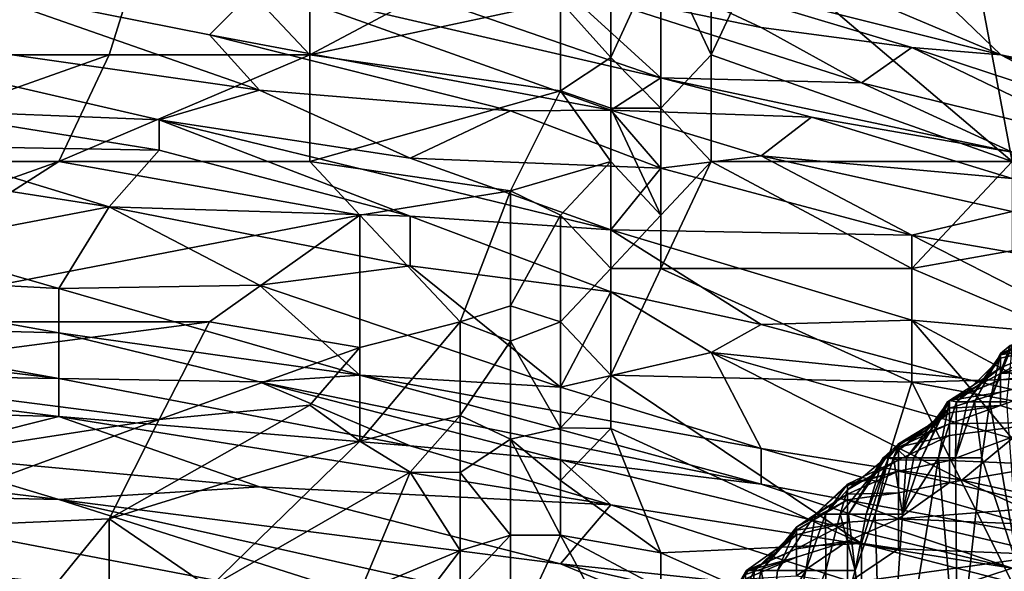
# Model space of a CAD drawing. Extents: x -0.375 to 0.375, y -0.309 to 0.309.
# Tile 191 of 226: x 0.175 to 0.216, y 0.226 to 0.25. Entities that reach past the tile are written whole.
import ezdxf

# ---------------------------------------------------------------- set-up
doc = ezdxf.new("R2010")
doc.units = 0

msp = doc.modelspace()

# ---------------------------------------------------------------- linework, layer by layer
for points in [[(0.161999, 0.248071, 0.844443), (0.18094, 0.254784, 0.846614), (0.159894, 0.254784, 0.846213)], [(0.178836, 0.248071, 0.844602), (0.18094, 0.254784, 0.846614), (0.161999, 0.248071, 0.844443)], [(0.178836, 0.248071, 0.844602), (0.187254, 0.248071, 0.844715), (0.18094, 0.254784, 0.846614)], [(0.187254, 0.248071, 0.844715), (0.187254, 0.254784, 0.846764), (0.18094, 0.254784, 0.846614)], [(0.187254, 0.248071, 0.844715), (0.197777, 0.250309, 0.844978), (0.199882, 0.254784, 0.84643)], [(0.187254, 0.248071, 0.844715), (0.199882, 0.254784, 0.84643), (0.187254, 0.254784, 0.846764)], [(0.199882, 0.247962, 0.843346), (0.199882, 0.254784, 0.84643), (0.197777, 0.250309, 0.844978)], [(0.199882, 0.247962, 0.843346), (0.201987, 0.252546, 0.84478), (0.199882, 0.254784, 0.84643)], [(0.216719, 0.243596, 0.843297), (0.214614, 0.254784, 0.847021), (0.206196, 0.252546, 0.846146)], [(0.218824, 0.248123, 0.845282), (0.225137, 0.254784, 0.848179), (0.214614, 0.254784, 0.847021)], [(0.216719, 0.243596, 0.843297), (0.218824, 0.248123, 0.845282), (0.214614, 0.254784, 0.847021)], [(0.201987, 0.245834, 0.842783), (0.201987, 0.252546, 0.84478), (0.199882, 0.247962, 0.843346)], [(0.204091, 0.252546, 0.845726), (0.201987, 0.252546, 0.84478), (0.204091, 0.248071, 0.84434)], [(0.201987, 0.245834, 0.842783), (0.204091, 0.248071, 0.84434), (0.201987, 0.252546, 0.84478)], [(0.204091, 0.252546, 0.845726), (0.204091, 0.248071, 0.84434), (0.206196, 0.252546, 0.846146)], [(0.216719, 0.243596, 0.843297), (0.206196, 0.252546, 0.846146), (0.204091, 0.248071, 0.84434)], [(0.199882, 0.252167, 0.665264), (0.206196, 0.249222, 0.655586), (0.197777, 0.250953, 0.65365)], [(0.199882, 0.252167, 0.665264), (0.206196, 0.252318, 0.674943), (0.216249, 0.248071, 0.669136)], [(0.199882, 0.252167, 0.665264), (0.216249, 0.248071, 0.669136), (0.21251, 0.248387, 0.663329)], [(0.206196, 0.249222, 0.655586), (0.199882, 0.252167, 0.665264), (0.21251, 0.248387, 0.663329)], [(0.206196, 0.252318, 0.674943), (0.21251, 0.251676, 0.68075), (0.216249, 0.248071, 0.669136)], [(0.223033, 0.249659, 0.686557), (0.227242, 0.245774, 0.676878), (0.21251, 0.251676, 0.68075)], [(0.216249, 0.248071, 0.669136), (0.21251, 0.251676, 0.68075), (0.227242, 0.245774, 0.676878)], [(0.159894, 0.250191, 0.597516), (0.172522, 0.251006, 0.616873), (0.18515, 0.246588, 0.597516)], [(0.172522, 0.251006, 0.616873), (0.18515, 0.251012, 0.632358), (0.183045, 0.248908, 0.613001)], [(0.172522, 0.251006, 0.616873), (0.183045, 0.248908, 0.613001), (0.18515, 0.246588, 0.597516)], [(0.183045, 0.248908, 0.613001), (0.18515, 0.251012, 0.632358), (0.199882, 0.245757, 0.60913)], [(0.191464, 0.250741, 0.640101), (0.201987, 0.247114, 0.624615), (0.18515, 0.251012, 0.632358)], [(0.199882, 0.245757, 0.60913), (0.18515, 0.251012, 0.632358), (0.201987, 0.247114, 0.624615)], [(0.191464, 0.250741, 0.640101), (0.197777, 0.250953, 0.65365), (0.201987, 0.247114, 0.624615)], [(0.210405, 0.246898, 0.642036), (0.197777, 0.250953, 0.65365), (0.206196, 0.249222, 0.655586)], [(0.201987, 0.247114, 0.624615), (0.197777, 0.250953, 0.65365), (0.210405, 0.246898, 0.642036)], [(0.197777, 0.250309, 0.844978), (0.187254, 0.248071, 0.844715), (0.197777, 0.246564, 0.843346)], [(0.197777, 0.246564, 0.843346), (0.199882, 0.247962, 0.843346), (0.197777, 0.250309, 0.844978)], [(0.159894, 0.250191, 0.597516), (0.18515, 0.246588, 0.597516), (0.18094, 0.245351, 0.583966)], [(0.170417, 0.245771, 0.576223), (0.159894, 0.250191, 0.597516), (0.18094, 0.245351, 0.583966)], [(0.206196, 0.249222, 0.655586), (0.21251, 0.248387, 0.663329), (0.210405, 0.246898, 0.642036)], [(0.183045, 0.248908, 0.613001), (0.199882, 0.245757, 0.60913), (0.195673, 0.24573, 0.603323)], [(0.183045, 0.248908, 0.613001), (0.195673, 0.24573, 0.603323), (0.18515, 0.246588, 0.597516)], [(0.220928, 0.244333, 0.645908), (0.210405, 0.246898, 0.642036), (0.21251, 0.248387, 0.663329)], [(0.216249, 0.248071, 0.669136), (0.220928, 0.245611, 0.661393), (0.21251, 0.248387, 0.663329)], [(0.21251, 0.248387, 0.663329), (0.220928, 0.245611, 0.661393), (0.220928, 0.244333, 0.645908)], [(0.178836, 0.248071, 0.844602), (0.161999, 0.248071, 0.844443), (0.166208, 0.243596, 0.8428)], [(0.176731, 0.243596, 0.842804), (0.178836, 0.248071, 0.844602), (0.166208, 0.243596, 0.8428)], [(0.176731, 0.243596, 0.842804), (0.187254, 0.248071, 0.844715), (0.178836, 0.248071, 0.844602)], [(0.176731, 0.243596, 0.842804), (0.187254, 0.243596, 0.84279), (0.187254, 0.248071, 0.844715)], [(0.187254, 0.243596, 0.84279), (0.197777, 0.246564, 0.843346), (0.187254, 0.248071, 0.844715)], [(0.199882, 0.247962, 0.843346), (0.197777, 0.246564, 0.843346), (0.199882, 0.245834, 0.841831)], [(0.201987, 0.245834, 0.842783), (0.199882, 0.247962, 0.843346), (0.199882, 0.245834, 0.841831)], [(0.204091, 0.248071, 0.84434), (0.201987, 0.245834, 0.842783), (0.204091, 0.243596, 0.842478)], [(0.216719, 0.243596, 0.843297), (0.204091, 0.248071, 0.84434), (0.204091, 0.243596, 0.842478)], [(0.227242, 0.245774, 0.676878), (0.229347, 0.24336, 0.6672), (0.216249, 0.248071, 0.669136)], [(0.229347, 0.24336, 0.6672), (0.220928, 0.245611, 0.661393), (0.216249, 0.248071, 0.669136)], [(0.199882, 0.245757, 0.60913), (0.201987, 0.247114, 0.624615), (0.2083, 0.245467, 0.620744)], [(0.201987, 0.247114, 0.624615), (0.210405, 0.246898, 0.642036), (0.216719, 0.243995, 0.626551)], [(0.201987, 0.247114, 0.624615), (0.216719, 0.243995, 0.626551), (0.2083, 0.245467, 0.620744)], [(0.210405, 0.246898, 0.642036), (0.220928, 0.244333, 0.645908), (0.216719, 0.243995, 0.626551)], [(0.18094, 0.245351, 0.583966), (0.18515, 0.246588, 0.597516), (0.191464, 0.243745, 0.583966)], [(0.18515, 0.246588, 0.597516), (0.195673, 0.24573, 0.603323), (0.191464, 0.243745, 0.583966)], [(0.187254, 0.243596, 0.84279), (0.195673, 0.242373, 0.841411), (0.197777, 0.246564, 0.843346)], [(0.195673, 0.242373, 0.841411), (0.199882, 0.243596, 0.840885), (0.197777, 0.246564, 0.843346)], [(0.199882, 0.243596, 0.840885), (0.199882, 0.245834, 0.841831), (0.197777, 0.246564, 0.843346)], [(0.18094, 0.245351, 0.583966), (0.18094, 0.244072, 0.574288), (0.170417, 0.245771, 0.576223)], [(0.170417, 0.245771, 0.576223), (0.18094, 0.244072, 0.574288), (0.170417, 0.24426, 0.564609)], [(0.199882, 0.243596, 0.840885), (0.201987, 0.241359, 0.840931), (0.199882, 0.245834, 0.841831)], [(0.199882, 0.245834, 0.841831), (0.201987, 0.241359, 0.840931), (0.201987, 0.245834, 0.842783)], [(0.201987, 0.245834, 0.842783), (0.201987, 0.241359, 0.840931), (0.204091, 0.243596, 0.842478)], [(0.195673, 0.24573, 0.603323), (0.201987, 0.243318, 0.593644), (0.191464, 0.243745, 0.583966)], [(0.195673, 0.24573, 0.603323), (0.199882, 0.245757, 0.60913), (0.201987, 0.243318, 0.593644)], [(0.199882, 0.245757, 0.60913), (0.2083, 0.245467, 0.620744), (0.206196, 0.243839, 0.603323)], [(0.206196, 0.243839, 0.603323), (0.201987, 0.243318, 0.593644), (0.199882, 0.245757, 0.60913)], [(0.206196, 0.243839, 0.603323), (0.2083, 0.245467, 0.620744), (0.216719, 0.242894, 0.614937)], [(0.216719, 0.242894, 0.614937), (0.2083, 0.245467, 0.620744), (0.216719, 0.243995, 0.626551)], [(0.18094, 0.245351, 0.583966), (0.191464, 0.243745, 0.583966), (0.199882, 0.240734, 0.570416)], [(0.191464, 0.241313, 0.564609), (0.18094, 0.245351, 0.583966), (0.199882, 0.240734, 0.570416)], [(0.18094, 0.244072, 0.574288), (0.18094, 0.245351, 0.583966), (0.191464, 0.241313, 0.564609)], [(0.161999, 0.244328, 0.556867), (0.170417, 0.24426, 0.564609), (0.178836, 0.241707, 0.552995)], [(0.161999, 0.244328, 0.556867), (0.178836, 0.241707, 0.552995), (0.170417, 0.240088, 0.531703)], [(0.178836, 0.241707, 0.552995), (0.170417, 0.24426, 0.564609), (0.18094, 0.244072, 0.574288)], [(0.18094, 0.244072, 0.574288), (0.191464, 0.241313, 0.564609), (0.178836, 0.241707, 0.552995)], [(0.201987, 0.243318, 0.593644), (0.199882, 0.240734, 0.570416), (0.191464, 0.243745, 0.583966)], [(0.206196, 0.243839, 0.603323), (0.21251, 0.240517, 0.587838), (0.201987, 0.243318, 0.593644)], [(0.206196, 0.243839, 0.603323), (0.216719, 0.242894, 0.614937), (0.216719, 0.241507, 0.603323)], [(0.216719, 0.241507, 0.603323), (0.21251, 0.240517, 0.587838), (0.206196, 0.243839, 0.603323)], [(0.166208, 0.243596, 0.8428), (0.164103, 0.239121, 0.840476), (0.176731, 0.243596, 0.842804)], [(0.164103, 0.239121, 0.840476), (0.166208, 0.236884, 0.839082), (0.176731, 0.243596, 0.842804)], [(0.176731, 0.243596, 0.842804), (0.166208, 0.236884, 0.839082), (0.189359, 0.241359, 0.84154)], [(0.189359, 0.241359, 0.84154), (0.187254, 0.243596, 0.84279), (0.176731, 0.243596, 0.842804)], [(0.189359, 0.241359, 0.84154), (0.195673, 0.242373, 0.841411), (0.187254, 0.243596, 0.84279)], [(0.199882, 0.243596, 0.840885), (0.195673, 0.242373, 0.841411), (0.197777, 0.241359, 0.839592)], [(0.197777, 0.241359, 0.839592), (0.199882, 0.239121, 0.839042), (0.199882, 0.243596, 0.840885)], [(0.199882, 0.243596, 0.840885), (0.199882, 0.239121, 0.839042), (0.201987, 0.241359, 0.840931)], [(0.199882, 0.240734, 0.570416), (0.201987, 0.243318, 0.593644), (0.21251, 0.240517, 0.587838)], [(0.201987, 0.239121, 0.839677), (0.21251, 0.239121, 0.840671), (0.204091, 0.243596, 0.842478)], [(0.201987, 0.241359, 0.840931), (0.201987, 0.239121, 0.839677), (0.204091, 0.243596, 0.842478)], [(0.21251, 0.239121, 0.840671), (0.216719, 0.243596, 0.843297), (0.204091, 0.243596, 0.842478)], [(0.216719, 0.243596, 0.843297), (0.21251, 0.239121, 0.840671), (0.225103, 0.241359, 0.843346)], [(0.189359, 0.241359, 0.84154), (0.193568, 0.236884, 0.837818), (0.195673, 0.242373, 0.841411)], [(0.193568, 0.236884, 0.837818), (0.195673, 0.237548, 0.837539), (0.195673, 0.242373, 0.841411)], [(0.195673, 0.242373, 0.841411), (0.195673, 0.237548, 0.837539), (0.197777, 0.241359, 0.839592)], [(0.178836, 0.241707, 0.552995), (0.176731, 0.238285, 0.52396), (0.170417, 0.240088, 0.531703)], [(0.178836, 0.241707, 0.552995), (0.18515, 0.238412, 0.533639), (0.176731, 0.238285, 0.52396)], [(0.178836, 0.241707, 0.552995), (0.191464, 0.241313, 0.564609), (0.191464, 0.239229, 0.547188)], [(0.18515, 0.238412, 0.533639), (0.178836, 0.241707, 0.552995), (0.191464, 0.239229, 0.547188)], [(0.166208, 0.236884, 0.839082), (0.183045, 0.236884, 0.838761), (0.189359, 0.241359, 0.84154)], [(0.189359, 0.241359, 0.84154), (0.183045, 0.236884, 0.838761), (0.189359, 0.235805, 0.837539)], [(0.193568, 0.236884, 0.837818), (0.189359, 0.241359, 0.84154), (0.189359, 0.235805, 0.837539)], [(0.191464, 0.241313, 0.564609), (0.199882, 0.240734, 0.570416), (0.199882, 0.238139, 0.549124)], [(0.191464, 0.239229, 0.547188), (0.191464, 0.241313, 0.564609), (0.199882, 0.238139, 0.549124)], [(0.197777, 0.241359, 0.839592), (0.195673, 0.237548, 0.837539), (0.197777, 0.236884, 0.836696)], [(0.197777, 0.236884, 0.836696), (0.199882, 0.239121, 0.839042), (0.197777, 0.241359, 0.839592)], [(0.199882, 0.239121, 0.839042), (0.201987, 0.239121, 0.839677), (0.201987, 0.241359, 0.840931)], [(0.21251, 0.240517, 0.587838), (0.216719, 0.241507, 0.603323), (0.216719, 0.239791, 0.589773)], [(0.21251, 0.239121, 0.840671), (0.223033, 0.234646, 0.839349), (0.225103, 0.241359, 0.843346)], [(0.199882, 0.240734, 0.570416), (0.21251, 0.240517, 0.587838), (0.21251, 0.236953, 0.558802)], [(0.206196, 0.236771, 0.547188), (0.199882, 0.238139, 0.549124), (0.199882, 0.240734, 0.570416)], [(0.21251, 0.236953, 0.558802), (0.206196, 0.236771, 0.547188), (0.199882, 0.240734, 0.570416)], [(0.21251, 0.240517, 0.587838), (0.216719, 0.239791, 0.589773), (0.220928, 0.236211, 0.568481)], [(0.21251, 0.236953, 0.558802), (0.21251, 0.240517, 0.587838), (0.220928, 0.236211, 0.568481)], [(0.161999, 0.239059, 0.516218), (0.170417, 0.240088, 0.531703), (0.176731, 0.238285, 0.52396)], [(0.18515, 0.238412, 0.533639), (0.191464, 0.239229, 0.547188), (0.197777, 0.234149, 0.516218)], [(0.191464, 0.239229, 0.547188), (0.199882, 0.238139, 0.549124), (0.197777, 0.234149, 0.516218)], [(0.161999, 0.239059, 0.516218), (0.176731, 0.238285, 0.52396), (0.176731, 0.236426, 0.510411)], [(0.164103, 0.236762, 0.502668), (0.161999, 0.239059, 0.516218), (0.176731, 0.236426, 0.510411)], [(0.199882, 0.234646, 0.836252), (0.199882, 0.239121, 0.839042), (0.197777, 0.236884, 0.836696)], [(0.199882, 0.239121, 0.839042), (0.199882, 0.234646, 0.836252), (0.201987, 0.239121, 0.839677)], [(0.201987, 0.239121, 0.839677), (0.199882, 0.234646, 0.836252), (0.21251, 0.234355, 0.837539)], [(0.201987, 0.239121, 0.839677), (0.21251, 0.234355, 0.837539), (0.21251, 0.239121, 0.840671)], [(0.223033, 0.234646, 0.839349), (0.21251, 0.239121, 0.840671), (0.21251, 0.234355, 0.837539)], [(0.176731, 0.238285, 0.52396), (0.18515, 0.238412, 0.533639), (0.189359, 0.234649, 0.510411)], [(0.197777, 0.234149, 0.516218), (0.189359, 0.234649, 0.510411), (0.18515, 0.238412, 0.533639)], [(0.189359, 0.234649, 0.510411), (0.176731, 0.236426, 0.510411), (0.176731, 0.238285, 0.52396)], [(0.199882, 0.238139, 0.549124), (0.204091, 0.235602, 0.535574), (0.197777, 0.234149, 0.516218)], [(0.199882, 0.238139, 0.549124), (0.206196, 0.236771, 0.547188), (0.204091, 0.235602, 0.535574)], [(0.193568, 0.236884, 0.837818), (0.195673, 0.236069, 0.835604), (0.195673, 0.237548, 0.837539)], [(0.195673, 0.237548, 0.837539), (0.195673, 0.236069, 0.835604), (0.197777, 0.236884, 0.836696)], [(0.155685, 0.237026, 0.498797), (0.164103, 0.236762, 0.502668), (0.176731, 0.234503, 0.498797)], [(0.155685, 0.237026, 0.498797), (0.176731, 0.234503, 0.498797), (0.161999, 0.234748, 0.491054)], [(0.164103, 0.236762, 0.502668), (0.176731, 0.236426, 0.510411), (0.176731, 0.234503, 0.498797)], [(0.166208, 0.234674, 0.837539), (0.183045, 0.236884, 0.838761), (0.166208, 0.236884, 0.839082)], [(0.18094, 0.232787, 0.835604), (0.183045, 0.236884, 0.838761), (0.166208, 0.234674, 0.837539)], [(0.183045, 0.236884, 0.838761), (0.18094, 0.232787, 0.835604), (0.189359, 0.235805, 0.837539)], [(0.193568, 0.236884, 0.837818), (0.189359, 0.235805, 0.837539), (0.189359, 0.231878, 0.833668)], [(0.193568, 0.232958, 0.833668), (0.193568, 0.236884, 0.837818), (0.189359, 0.231878, 0.833668)], [(0.195673, 0.236069, 0.835604), (0.193568, 0.236884, 0.837818), (0.193568, 0.232958, 0.833668)], [(0.197777, 0.236884, 0.836696), (0.195673, 0.236069, 0.835604), (0.197777, 0.232437, 0.833668)], [(0.197777, 0.232437, 0.833668), (0.199882, 0.234646, 0.836252), (0.197777, 0.236884, 0.836696)], [(0.204091, 0.235602, 0.535574), (0.206196, 0.236771, 0.547188), (0.214614, 0.23452, 0.543317)], [(0.206196, 0.236771, 0.547188), (0.21251, 0.236953, 0.558802), (0.214614, 0.23452, 0.543317)], [(0.21251, 0.236953, 0.558802), (0.220928, 0.236211, 0.568481), (0.218824, 0.233571, 0.543317)], [(0.21251, 0.236953, 0.558802), (0.218824, 0.233571, 0.543317), (0.214614, 0.23452, 0.543317)], [(0.176731, 0.236426, 0.510411), (0.189359, 0.234649, 0.510411), (0.18515, 0.234369, 0.504604)], [(0.18515, 0.234369, 0.504604), (0.176731, 0.234503, 0.498797), (0.176731, 0.236426, 0.510411)], [(0.21838, 0.236449, 0.219143), (0.216238, 0.235496, 0.223019), (0.21838, 0.235866, 0.226895)], [(0.216238, 0.235496, 0.223019), (0.21838, 0.236449, 0.219143), (0.216238, 0.235553, 0.219143)], [(0.21838, 0.236449, 0.219143), (0.216638, 0.235894, 0.215266), (0.216238, 0.235553, 0.219143)], [(0.216238, 0.23471, 0.238524), (0.220522, 0.234931, 0.242401), (0.222663, 0.236362, 0.226895)], [(0.21838, 0.235866, 0.226895), (0.216238, 0.23471, 0.238524), (0.222663, 0.236362, 0.226895)], [(0.195673, 0.236069, 0.835604), (0.193568, 0.232958, 0.833668), (0.195673, 0.231962, 0.831732)], [(0.197777, 0.232437, 0.833668), (0.195673, 0.236069, 0.835604), (0.195673, 0.231962, 0.831732)], [(0.216238, 0.235553, 0.219143), (0.216638, 0.235894, 0.215266), (0.215783, 0.233535, 0.21139)], [(0.216638, 0.235894, 0.215266), (0.216721, 0.235894, 0.207513), (0.215783, 0.233535, 0.21139)], [(0.215783, 0.233535, 0.21139), (0.216721, 0.235894, 0.207513), (0.216485, 0.233535, 0.203637)], [(0.216238, 0.235496, 0.223019), (0.216238, 0.235363, 0.226895), (0.21838, 0.235866, 0.226895)], [(0.216238, 0.234951, 0.234648), (0.216238, 0.23471, 0.238524), (0.21838, 0.235866, 0.226895)], [(0.216238, 0.235363, 0.226895), (0.216238, 0.234951, 0.234648), (0.21838, 0.235866, 0.226895)], [(0.18094, 0.232787, 0.835604), (0.187254, 0.233383, 0.835604), (0.189359, 0.235805, 0.837539)], [(0.187254, 0.233383, 0.835604), (0.189359, 0.231878, 0.833668), (0.189359, 0.235805, 0.837539)], [(0.197777, 0.234149, 0.516218), (0.204091, 0.235602, 0.535574), (0.206196, 0.231577, 0.508475)], [(0.214614, 0.23024, 0.510411), (0.204091, 0.235602, 0.535574), (0.216719, 0.231998, 0.527832)], [(0.204091, 0.235602, 0.535574), (0.214614, 0.23452, 0.543317), (0.216719, 0.231998, 0.527832)], [(0.206196, 0.231577, 0.508475), (0.204091, 0.235602, 0.535574), (0.214614, 0.23024, 0.510411)], [(0.216238, 0.235496, 0.223019), (0.214851, 0.233535, 0.223019), (0.216238, 0.235363, 0.226895)], [(0.215138, 0.233535, 0.219143), (0.214851, 0.233535, 0.223019), (0.216238, 0.235496, 0.223019)], [(0.216238, 0.235553, 0.219143), (0.215138, 0.233535, 0.219143), (0.216238, 0.235496, 0.223019)], [(0.215783, 0.233535, 0.21139), (0.215138, 0.233535, 0.219143), (0.216238, 0.235553, 0.219143)], [(0.216238, 0.235363, 0.226895), (0.214386, 0.233535, 0.230772), (0.216238, 0.234951, 0.234648)], [(0.214851, 0.233535, 0.223019), (0.214386, 0.233535, 0.230772), (0.216238, 0.235363, 0.226895)], [(0.161999, 0.234748, 0.491054), (0.176731, 0.232912, 0.491054), (0.151476, 0.233554, 0.481375)], [(0.161999, 0.234748, 0.491054), (0.176731, 0.234503, 0.498797), (0.176731, 0.232912, 0.491054)], [(0.164103, 0.230172, 0.833844), (0.18094, 0.232787, 0.835604), (0.166208, 0.234674, 0.837539)], [(0.18515, 0.234369, 0.504604), (0.189359, 0.234649, 0.510411), (0.206196, 0.230074, 0.498797)], [(0.189359, 0.234649, 0.510411), (0.197777, 0.234149, 0.516218), (0.206196, 0.231577, 0.508475)], [(0.189359, 0.234649, 0.510411), (0.206196, 0.231577, 0.508475), (0.206196, 0.230074, 0.498797)], [(0.197777, 0.232437, 0.833668), (0.199882, 0.232409, 0.834409), (0.199882, 0.234646, 0.836252)], [(0.21251, 0.234355, 0.837539), (0.199882, 0.234646, 0.836252), (0.210405, 0.227585, 0.831732)], [(0.210405, 0.227585, 0.831732), (0.199882, 0.234646, 0.836252), (0.199882, 0.232409, 0.834409)], [(0.21251, 0.234355, 0.837539), (0.223033, 0.232409, 0.837891), (0.223033, 0.234646, 0.839349)], [(0.214003, 0.233535, 0.242401), (0.216238, 0.234452, 0.242401), (0.216238, 0.23471, 0.238524)], [(0.214097, 0.233585, 0.238524), (0.214003, 0.233535, 0.242401), (0.216238, 0.23471, 0.238524)], [(0.216238, 0.234951, 0.234648), (0.214097, 0.233585, 0.238524), (0.216238, 0.23471, 0.238524)], [(0.214386, 0.233535, 0.230772), (0.214097, 0.233585, 0.238524), (0.216238, 0.234951, 0.234648)], [(0.216238, 0.233375, 0.257906), (0.21838, 0.232676, 0.269536), (0.220522, 0.234931, 0.242401)], [(0.216238, 0.233933, 0.250154), (0.216238, 0.233375, 0.257906), (0.220522, 0.234931, 0.242401)], [(0.216238, 0.234452, 0.242401), (0.216238, 0.233933, 0.250154), (0.220522, 0.234931, 0.242401)], [(0.216238, 0.234452, 0.242401), (0.220522, 0.234931, 0.242401), (0.216238, 0.23471, 0.238524)], [(0.176731, 0.234503, 0.498797), (0.18515, 0.234369, 0.504604), (0.191464, 0.23168, 0.494925)], [(0.176731, 0.234503, 0.498797), (0.191464, 0.23168, 0.494925), (0.176731, 0.232912, 0.491054)], [(0.206196, 0.230074, 0.498797), (0.197777, 0.231103, 0.496861), (0.18515, 0.234369, 0.504604)], [(0.191464, 0.23168, 0.494925), (0.18515, 0.234369, 0.504604), (0.197777, 0.231103, 0.496861)], [(0.216719, 0.225949, 0.831732), (0.21251, 0.234355, 0.837539), (0.210405, 0.227585, 0.831732)], [(0.21251, 0.234355, 0.837539), (0.216719, 0.225949, 0.831732), (0.223033, 0.232409, 0.837891)], [(0.214003, 0.233535, 0.242401), (0.214097, 0.233578, 0.246277), (0.216238, 0.234452, 0.242401)], [(0.214097, 0.233578, 0.246277), (0.216238, 0.233933, 0.250154), (0.216238, 0.234452, 0.242401)], [(0.214614, 0.23452, 0.543317), (0.218824, 0.233571, 0.543317), (0.216719, 0.231998, 0.527832)], [(0.216238, 0.233375, 0.257906), (0.216238, 0.233933, 0.250154), (0.214097, 0.233267, 0.25403)], [(0.214097, 0.233267, 0.25403), (0.216238, 0.233933, 0.250154), (0.214097, 0.233578, 0.246277)], [(0.151476, 0.233554, 0.481375), (0.176731, 0.232912, 0.491054), (0.170417, 0.231336, 0.481375)], [(0.18094, 0.232787, 0.835604), (0.178836, 0.228622, 0.831732), (0.187254, 0.233383, 0.835604)], [(0.178836, 0.228622, 0.831732), (0.189359, 0.231878, 0.833668), (0.187254, 0.233383, 0.835604)], [(0.214097, 0.233578, 0.246277), (0.212287, 0.231177, 0.250154), (0.214097, 0.233267, 0.25403)], [(0.212287, 0.231177, 0.250154), (0.214097, 0.233578, 0.246277), (0.212602, 0.231177, 0.246277)], [(0.214003, 0.233535, 0.242401), (0.212602, 0.231177, 0.246277), (0.214097, 0.233578, 0.246277)], [(0.212939, 0.231177, 0.242401), (0.212602, 0.231177, 0.246277), (0.214003, 0.233535, 0.242401)], [(0.214097, 0.233585, 0.238524), (0.212939, 0.231177, 0.242401), (0.214003, 0.233535, 0.242401)], [(0.214097, 0.233585, 0.238524), (0.213635, 0.231177, 0.234648), (0.212939, 0.231177, 0.242401)], [(0.214097, 0.233585, 0.238524), (0.214386, 0.233535, 0.230772), (0.213635, 0.231177, 0.234648)], [(0.214386, 0.233535, 0.230772), (0.214352, 0.231177, 0.226895), (0.213635, 0.231177, 0.234648)], [(0.214097, 0.232606, 0.265659), (0.21838, 0.232676, 0.269536), (0.216238, 0.233375, 0.257906)], [(0.214097, 0.233066, 0.257906), (0.214097, 0.232606, 0.265659), (0.216238, 0.233375, 0.257906)], [(0.214097, 0.233267, 0.25403), (0.214097, 0.233066, 0.257906), (0.216238, 0.233375, 0.257906)], [(0.214851, 0.233535, 0.223019), (0.214352, 0.231177, 0.226895), (0.214386, 0.233535, 0.230772)], [(0.215138, 0.233535, 0.219143), (0.214352, 0.231177, 0.226895), (0.214851, 0.233535, 0.223019)], [(0.215444, 0.231177, 0.215266), (0.214352, 0.231177, 0.226895), (0.215138, 0.233535, 0.219143)], [(0.215783, 0.233535, 0.21139), (0.215444, 0.231177, 0.215266), (0.215138, 0.233535, 0.219143)], [(0.215783, 0.233535, 0.21139), (0.217007, 0.22646, 0.199761), (0.215444, 0.231177, 0.215266)], [(0.217007, 0.22646, 0.199761), (0.215783, 0.233535, 0.21139), (0.216485, 0.233535, 0.203637)], [(0.214097, 0.233267, 0.25403), (0.211955, 0.231497, 0.257906), (0.214097, 0.233066, 0.257906)], [(0.212287, 0.231177, 0.250154), (0.211955, 0.231497, 0.257906), (0.214097, 0.233267, 0.25403)], [(0.211955, 0.231768, 0.265659), (0.214097, 0.232606, 0.265659), (0.214097, 0.233066, 0.257906)], [(0.211955, 0.231704, 0.261783), (0.211955, 0.231768, 0.265659), (0.214097, 0.233066, 0.257906)], [(0.211955, 0.231497, 0.257906), (0.211955, 0.231704, 0.261783), (0.214097, 0.233066, 0.257906)], [(0.164103, 0.230172, 0.833844), (0.168313, 0.228164, 0.831732), (0.18094, 0.232787, 0.835604)], [(0.168313, 0.228164, 0.831732), (0.178836, 0.228622, 0.831732), (0.18094, 0.232787, 0.835604)], [(0.176731, 0.232912, 0.491054), (0.18515, 0.229971, 0.483311), (0.170417, 0.231336, 0.481375)], [(0.199882, 0.229213, 0.489118), (0.176731, 0.232912, 0.491054), (0.191464, 0.23168, 0.494925)], [(0.199882, 0.229213, 0.489118), (0.18515, 0.229971, 0.483311), (0.176731, 0.232912, 0.491054)], [(0.191464, 0.230578, 0.831732), (0.193568, 0.232958, 0.833668), (0.189359, 0.231878, 0.833668)], [(0.193568, 0.230565, 0.829797), (0.193568, 0.232958, 0.833668), (0.191464, 0.230578, 0.831732)], [(0.195673, 0.231962, 0.831732), (0.193568, 0.232958, 0.833668), (0.193568, 0.230565, 0.829797)], [(0.211955, 0.231629, 0.273412), (0.214097, 0.232117, 0.273412), (0.214097, 0.232606, 0.265659)], [(0.211955, 0.231768, 0.265659), (0.211955, 0.231629, 0.273412), (0.214097, 0.232606, 0.265659)], [(0.214097, 0.232606, 0.265659), (0.214097, 0.232117, 0.273412), (0.21838, 0.232676, 0.269536)], [(0.214097, 0.231066, 0.288917), (0.21838, 0.23089, 0.292794), (0.21838, 0.232676, 0.269536)], [(0.214097, 0.232117, 0.273412), (0.214097, 0.231066, 0.288917), (0.21838, 0.232676, 0.269536)], [(0.195673, 0.231962, 0.831732), (0.197777, 0.230233, 0.831732), (0.197777, 0.232437, 0.833668)], [(0.197777, 0.230233, 0.831732), (0.199882, 0.232409, 0.834409), (0.197777, 0.232437, 0.833668)], [(0.201987, 0.227196, 0.829797), (0.199882, 0.232409, 0.834409), (0.197777, 0.230233, 0.831732)], [(0.210405, 0.227585, 0.831732), (0.199882, 0.232409, 0.834409), (0.201987, 0.227196, 0.829797)], [(0.157789, 0.231732, 0.477504), (0.170417, 0.231336, 0.481375), (0.176731, 0.22944, 0.477504)], [(0.176731, 0.22944, 0.477504), (0.164103, 0.22971, 0.473633), (0.157789, 0.231732, 0.477504)], [(0.178836, 0.228622, 0.831732), (0.183045, 0.225745, 0.827861), (0.189359, 0.231878, 0.833668)], [(0.189359, 0.231878, 0.833668), (0.183045, 0.225745, 0.827861), (0.191464, 0.230578, 0.831732)], [(0.195673, 0.231962, 0.831732), (0.193568, 0.230565, 0.829797), (0.195673, 0.227934, 0.828352)], [(0.195673, 0.231962, 0.831732), (0.197777, 0.227934, 0.829449), (0.197777, 0.230233, 0.831732)], [(0.195673, 0.227934, 0.828352), (0.197777, 0.227934, 0.829449), (0.195673, 0.231962, 0.831732)], [(0.211955, 0.231768, 0.265659), (0.211316, 0.231177, 0.269536), (0.211955, 0.231629, 0.273412)], [(0.211535, 0.231177, 0.261783), (0.211316, 0.231177, 0.269536), (0.211955, 0.231768, 0.265659)], [(0.211955, 0.231704, 0.261783), (0.211535, 0.231177, 0.261783), (0.211955, 0.231768, 0.265659)], [(0.211955, 0.231095, 0.285041), (0.214097, 0.231066, 0.288917), (0.214097, 0.232117, 0.273412)], [(0.211955, 0.231629, 0.273412), (0.211955, 0.231095, 0.285041), (0.214097, 0.232117, 0.273412)], [(0.214614, 0.23024, 0.510411), (0.216719, 0.231998, 0.527832), (0.223033, 0.228421, 0.510411)], [(0.170417, 0.231336, 0.481375), (0.18515, 0.229971, 0.483311), (0.176731, 0.22944, 0.477504)], [(0.197777, 0.231103, 0.496861), (0.199882, 0.229213, 0.489118), (0.191464, 0.23168, 0.494925)], [(0.220928, 0.227363, 0.498797), (0.206196, 0.231577, 0.508475), (0.214614, 0.23024, 0.510411)], [(0.206196, 0.230074, 0.498797), (0.206196, 0.231577, 0.508475), (0.220928, 0.227363, 0.498797)], [(0.211316, 0.231177, 0.269536), (0.211429, 0.231177, 0.277288), (0.211955, 0.231629, 0.273412)], [(0.211955, 0.231629, 0.273412), (0.211429, 0.231177, 0.277288), (0.211955, 0.231095, 0.285041)], [(0.211745, 0.231177, 0.257906), (0.211535, 0.231177, 0.261783), (0.211955, 0.231704, 0.261783)], [(0.211955, 0.231497, 0.257906), (0.211745, 0.231177, 0.257906), (0.211955, 0.231704, 0.261783)], [(0.212287, 0.231177, 0.250154), (0.211745, 0.231177, 0.257906), (0.211955, 0.231497, 0.257906)], [(0.197777, 0.231103, 0.496861), (0.206196, 0.230074, 0.498797), (0.216719, 0.226555, 0.489118)], [(0.199882, 0.229213, 0.489118), (0.197777, 0.231103, 0.496861), (0.216719, 0.226555, 0.489118)], [(0.209814, 0.229835, 0.281165), (0.211429, 0.231177, 0.277288), (0.209512, 0.228818, 0.277288)], [(0.209512, 0.228818, 0.277288), (0.211429, 0.231177, 0.277288), (0.209852, 0.228818, 0.273412)], [(0.211429, 0.231177, 0.277288), (0.209814, 0.229835, 0.281165), (0.211955, 0.231095, 0.285041)], [(0.209814, 0.230079, 0.288917), (0.211955, 0.230619, 0.292794), (0.211955, 0.231095, 0.285041)], [(0.209814, 0.229835, 0.281165), (0.209814, 0.230079, 0.288917), (0.211955, 0.231095, 0.285041)], [(0.211429, 0.231177, 0.277288), (0.211316, 0.231177, 0.269536), (0.209852, 0.228818, 0.273412)], [(0.210592, 0.228818, 0.265659), (0.209852, 0.228818, 0.273412), (0.211316, 0.231177, 0.269536)], [(0.211535, 0.231177, 0.261783), (0.210592, 0.228818, 0.265659), (0.211316, 0.231177, 0.269536)], [(0.21098, 0.228818, 0.261783), (0.210592, 0.228818, 0.265659), (0.211535, 0.231177, 0.261783)], [(0.211745, 0.231177, 0.257906), (0.21098, 0.228818, 0.261783), (0.211535, 0.231177, 0.261783)], [(0.212116, 0.228818, 0.250154), (0.21098, 0.228818, 0.261783), (0.211745, 0.231177, 0.257906)], [(0.214429, 0.221743, 0.226895), (0.211324, 0.217025, 0.257906), (0.213635, 0.231177, 0.234648)], [(0.213635, 0.231177, 0.234648), (0.211324, 0.217025, 0.257906), (0.212116, 0.228818, 0.250154)], [(0.211745, 0.231177, 0.257906), (0.212287, 0.231177, 0.250154), (0.212116, 0.228818, 0.250154)], [(0.211955, 0.231095, 0.285041), (0.211955, 0.230619, 0.292794), (0.214097, 0.231066, 0.288917)], [(0.211955, 0.230619, 0.292794), (0.214097, 0.230148, 0.300547), (0.214097, 0.231066, 0.288917)], [(0.212602, 0.231177, 0.246277), (0.212116, 0.228818, 0.250154), (0.212287, 0.231177, 0.250154)], [(0.212939, 0.231177, 0.242401), (0.212116, 0.228818, 0.250154), (0.212602, 0.231177, 0.246277)], [(0.213635, 0.231177, 0.234648), (0.212116, 0.228818, 0.250154), (0.212939, 0.231177, 0.242401)], [(0.214429, 0.221743, 0.226895), (0.213635, 0.231177, 0.234648), (0.214352, 0.231177, 0.226895)], [(0.214097, 0.231066, 0.288917), (0.214097, 0.230148, 0.300547), (0.21838, 0.23089, 0.292794)], [(0.215444, 0.231177, 0.215266), (0.214429, 0.221743, 0.226895), (0.214352, 0.231177, 0.226895)], [(0.215444, 0.231177, 0.215266), (0.217007, 0.22646, 0.199761), (0.214429, 0.221743, 0.226895)], [(0.183045, 0.225745, 0.827861), (0.189359, 0.22554, 0.825925), (0.191464, 0.230578, 0.831732)], [(0.193568, 0.22729, 0.825925), (0.191464, 0.230578, 0.831732), (0.189359, 0.22554, 0.825925)], [(0.191464, 0.230578, 0.831732), (0.193568, 0.22729, 0.825925), (0.193568, 0.230565, 0.829797)], [(0.193568, 0.22729, 0.825925), (0.195673, 0.227934, 0.828352), (0.193568, 0.230565, 0.829797)], [(0.209814, 0.229664, 0.300547), (0.211955, 0.229711, 0.304423), (0.211955, 0.230619, 0.292794)], [(0.209814, 0.230015, 0.292794), (0.209814, 0.229664, 0.300547), (0.211955, 0.230619, 0.292794)], [(0.209814, 0.230079, 0.288917), (0.209814, 0.230015, 0.292794), (0.211955, 0.230619, 0.292794)], [(0.211955, 0.230619, 0.292794), (0.211955, 0.229711, 0.304423), (0.214097, 0.230148, 0.300547)], [(0.214097, 0.230148, 0.300547), (0.21838, 0.229124, 0.312176), (0.21838, 0.23089, 0.292794)], [(0.197777, 0.227934, 0.829449), (0.201987, 0.227196, 0.829797), (0.197777, 0.230233, 0.831732)], [(0.206196, 0.230074, 0.498797), (0.220928, 0.227363, 0.498797), (0.216719, 0.226555, 0.489118)], [(0.209814, 0.230079, 0.288917), (0.20847, 0.228818, 0.292794), (0.209814, 0.230015, 0.292794)], [(0.208892, 0.228818, 0.285041), (0.20847, 0.228818, 0.292794), (0.209814, 0.230079, 0.288917)], [(0.209814, 0.229835, 0.281165), (0.208892, 0.228818, 0.285041), (0.209814, 0.230079, 0.288917)], [(0.214097, 0.230148, 0.300547), (0.211955, 0.228627, 0.316052), (0.21838, 0.229124, 0.312176)], [(0.211955, 0.229711, 0.304423), (0.211955, 0.228627, 0.316052), (0.214097, 0.230148, 0.300547)], [(0.220928, 0.227363, 0.498797), (0.214614, 0.23024, 0.510411), (0.223033, 0.228421, 0.510411)], [(0.164103, 0.22971, 0.473633), (0.176731, 0.22944, 0.477504), (0.193568, 0.224077, 0.467826)], [(0.193568, 0.224077, 0.467826), (0.174626, 0.226135, 0.467826), (0.164103, 0.22971, 0.473633)], [(0.18515, 0.229971, 0.483311), (0.197777, 0.226733, 0.477504), (0.176731, 0.22944, 0.477504)], [(0.197777, 0.226733, 0.477504), (0.18515, 0.229971, 0.483311), (0.199882, 0.229213, 0.489118)], [(0.209814, 0.229417, 0.304423), (0.209814, 0.229664, 0.300547), (0.207672, 0.228271, 0.304423)], [(0.209814, 0.229664, 0.300547), (0.20847, 0.228818, 0.292794), (0.207672, 0.228271, 0.304423)], [(0.209814, 0.230015, 0.292794), (0.20847, 0.228818, 0.292794), (0.209814, 0.229664, 0.300547)], [(0.209512, 0.228818, 0.277288), (0.208892, 0.228818, 0.285041), (0.209814, 0.229835, 0.281165)], [(0.209814, 0.229417, 0.304423), (0.211955, 0.228627, 0.316052), (0.211955, 0.229711, 0.304423)], [(0.209814, 0.229664, 0.300547), (0.209814, 0.229417, 0.304423), (0.211955, 0.229711, 0.304423)], [(0.2083, 0.222369, 0.467826), (0.193568, 0.224077, 0.467826), (0.176731, 0.22944, 0.477504)], [(0.176731, 0.22944, 0.477504), (0.197777, 0.226733, 0.477504), (0.2083, 0.222369, 0.467826)], [(0.209814, 0.229417, 0.304423), (0.207672, 0.228147, 0.312176), (0.209814, 0.228481, 0.316052)], [(0.207672, 0.228147, 0.312176), (0.209814, 0.229417, 0.304423), (0.207672, 0.228271, 0.304423)], [(0.211955, 0.228627, 0.316052), (0.209814, 0.229417, 0.304423), (0.209814, 0.228481, 0.316052)], [(0.21251, 0.225173, 0.47944), (0.197777, 0.226733, 0.477504), (0.199882, 0.229213, 0.489118)], [(0.199882, 0.229213, 0.489118), (0.216719, 0.226555, 0.489118), (0.21251, 0.225173, 0.47944)], [(0.211955, 0.228627, 0.316052), (0.21838, 0.228365, 0.319928), (0.21838, 0.229124, 0.312176)], [(0.178836, 0.228622, 0.831732), (0.168313, 0.228164, 0.831732), (0.174626, 0.223459, 0.825944)], [(0.174626, 0.223459, 0.825944), (0.178836, 0.223686, 0.825925), (0.178836, 0.228622, 0.831732)], [(0.178836, 0.223686, 0.825925), (0.183045, 0.225745, 0.827861), (0.178836, 0.228622, 0.831732)], [(0.207672, 0.228271, 0.304423), (0.20847, 0.228818, 0.292794), (0.206882, 0.22646, 0.300547)], [(0.206882, 0.22646, 0.300547), (0.20847, 0.228818, 0.292794), (0.208061, 0.22646, 0.288917)], [(0.207672, 0.227369, 0.323805), (0.209814, 0.227689, 0.323805), (0.209814, 0.228481, 0.316052)], [(0.207672, 0.227953, 0.316052), (0.207672, 0.227369, 0.323805), (0.209814, 0.228481, 0.316052)], [(0.207672, 0.228147, 0.312176), (0.207672, 0.227953, 0.316052), (0.209814, 0.228481, 0.316052)], [(0.208892, 0.228818, 0.285041), (0.208061, 0.22646, 0.288917), (0.20847, 0.228818, 0.292794)], [(0.20891, 0.22646, 0.281165), (0.208061, 0.22646, 0.288917), (0.208892, 0.228818, 0.285041)], [(0.209512, 0.228818, 0.277288), (0.20891, 0.22646, 0.281165), (0.208892, 0.228818, 0.285041)], [(0.21014, 0.22646, 0.269536), (0.20891, 0.22646, 0.281165), (0.209512, 0.228818, 0.277288)], [(0.209512, 0.228818, 0.277288), (0.209852, 0.228818, 0.273412), (0.21014, 0.22646, 0.269536)], [(0.209814, 0.227689, 0.323805), (0.211955, 0.227362, 0.327681), (0.211955, 0.228627, 0.316052)], [(0.209814, 0.228481, 0.316052), (0.209814, 0.227689, 0.323805), (0.211955, 0.228627, 0.316052)], [(0.210592, 0.228818, 0.265659), (0.21014, 0.22646, 0.269536), (0.209852, 0.228818, 0.273412)], [(0.21098, 0.228818, 0.261783), (0.21014, 0.22646, 0.269536), (0.210592, 0.228818, 0.265659)], [(0.211324, 0.217025, 0.257906), (0.21014, 0.22646, 0.269536), (0.21098, 0.228818, 0.261783)], [(0.211324, 0.217025, 0.257906), (0.21098, 0.228818, 0.261783), (0.212116, 0.228818, 0.250154)], [(0.211955, 0.227362, 0.327681), (0.21838, 0.227112, 0.331558), (0.211955, 0.228627, 0.316052)], [(0.211955, 0.228627, 0.316052), (0.21838, 0.227112, 0.331558), (0.21838, 0.228365, 0.319928)], [(0.207672, 0.228147, 0.312176), (0.205909, 0.22646, 0.312176), (0.207672, 0.227953, 0.316052)], [(0.206187, 0.22646, 0.308299), (0.205909, 0.22646, 0.312176), (0.207672, 0.228147, 0.312176)], [(0.207672, 0.228271, 0.304423), (0.206187, 0.22646, 0.308299), (0.207672, 0.228147, 0.312176)], [(0.206882, 0.22646, 0.300547), (0.206187, 0.22646, 0.308299), (0.207672, 0.228271, 0.304423)], [(0.193568, 0.225697, 0.824416), (0.195673, 0.227934, 0.828352), (0.193568, 0.22729, 0.825925)], [(0.193568, 0.225697, 0.824416), (0.195673, 0.223459, 0.823827), (0.195673, 0.227934, 0.828352)], [(0.197777, 0.227934, 0.829449), (0.195673, 0.227934, 0.828352), (0.195673, 0.223459, 0.823827)], [(0.201987, 0.220134, 0.822054), (0.197777, 0.227934, 0.829449), (0.195673, 0.223459, 0.823827)], [(0.201987, 0.225697, 0.828259), (0.201987, 0.227196, 0.829797), (0.197777, 0.227934, 0.829449)], [(0.197777, 0.227934, 0.829449), (0.201987, 0.220134, 0.822054), (0.201987, 0.225697, 0.828259)], [(0.207672, 0.227953, 0.316052), (0.205579, 0.22646, 0.319928), (0.207672, 0.227369, 0.323805)], [(0.205909, 0.22646, 0.312176), (0.205579, 0.22646, 0.319928), (0.207672, 0.227953, 0.316052)], [(0.207672, 0.22701, 0.327681), (0.207672, 0.226236, 0.335434), (0.209814, 0.227689, 0.323805)], [(0.207672, 0.227369, 0.323805), (0.207672, 0.22701, 0.327681), (0.209814, 0.227689, 0.323805)], [(0.209814, 0.227689, 0.323805), (0.207672, 0.226236, 0.335434), (0.209814, 0.22593, 0.33931)], [(0.209814, 0.227689, 0.323805), (0.209814, 0.22593, 0.33931), (0.211955, 0.227362, 0.327681)], [(0.191464, 0.224523, 0.822054), (0.193568, 0.22729, 0.825925), (0.189359, 0.22554, 0.825925)], [(0.193568, 0.225697, 0.824416), (0.193568, 0.22729, 0.825925), (0.191464, 0.224523, 0.822054)], [(0.210405, 0.227585, 0.831732), (0.201987, 0.227196, 0.829797), (0.210405, 0.223459, 0.827904)], [(0.201987, 0.225697, 0.828259), (0.210405, 0.223459, 0.827904), (0.201987, 0.227196, 0.829797)], [(0.205579, 0.22646, 0.319928), (0.205645, 0.22646, 0.323805), (0.207672, 0.227369, 0.323805)], [(0.207672, 0.227369, 0.323805), (0.205645, 0.22646, 0.323805), (0.207672, 0.22701, 0.327681)], [(0.209814, 0.22593, 0.33931), (0.21838, 0.227112, 0.331558), (0.211955, 0.227362, 0.327681)], [(0.216719, 0.225949, 0.831732), (0.210405, 0.227585, 0.831732), (0.210405, 0.223459, 0.827904)], [(0.207672, 0.22701, 0.327681), (0.205531, 0.226114, 0.331558), (0.207672, 0.226236, 0.335434)], [(0.205531, 0.226114, 0.331558), (0.207672, 0.22701, 0.327681), (0.205531, 0.226286, 0.327681)], [(0.207672, 0.22701, 0.327681), (0.205645, 0.22646, 0.323805), (0.205531, 0.226286, 0.327681)], [(0.209814, 0.22593, 0.33931), (0.216238, 0.225289, 0.347063), (0.21838, 0.227112, 0.331558)], [(0.222663, 0.226904, 0.335434), (0.21838, 0.227112, 0.331558), (0.216238, 0.225289, 0.347063)], [(0.222663, 0.226904, 0.335434), (0.216238, 0.225289, 0.347063), (0.226946, 0.225837, 0.347063)], [(0.197777, 0.226733, 0.477504), (0.21251, 0.225173, 0.47944), (0.223033, 0.221087, 0.469761)], [(0.2083, 0.222369, 0.467826), (0.197777, 0.226733, 0.477504), (0.223033, 0.221087, 0.469761)], [(0.205579, 0.22646, 0.319928), (0.204208, 0.224101, 0.319928), (0.205531, 0.22639, 0.323805)], [(0.204683, 0.224101, 0.316052), (0.204208, 0.224101, 0.319928), (0.205579, 0.22646, 0.319928)], [(0.205579, 0.22646, 0.319928), (0.205909, 0.22646, 0.312176), (0.204683, 0.224101, 0.316052)], [(0.204683, 0.224101, 0.316052), (0.205909, 0.22646, 0.312176), (0.205674, 0.224101, 0.308299)], [(0.205531, 0.226286, 0.327681), (0.205645, 0.22646, 0.323805), (0.205531, 0.22639, 0.323805)], [(0.205645, 0.22646, 0.323805), (0.205579, 0.22646, 0.319928), (0.205531, 0.22639, 0.323805)], [(0.205909, 0.22646, 0.312176), (0.206187, 0.22646, 0.308299), (0.205674, 0.224101, 0.308299)], [(0.206644, 0.224101, 0.300547), (0.205674, 0.224101, 0.308299), (0.206187, 0.22646, 0.308299)], [(0.206882, 0.22646, 0.300547), (0.206644, 0.224101, 0.300547), (0.206187, 0.22646, 0.308299)], [(0.208061, 0.22646, 0.288917), (0.206644, 0.224101, 0.300547), (0.206882, 0.22646, 0.300547)], [(0.206644, 0.224101, 0.300547), (0.208061, 0.22646, 0.288917), (0.207022, 0.221743, 0.29667)], [(0.20891, 0.22646, 0.281165), (0.207022, 0.221743, 0.29667), (0.208061, 0.22646, 0.288917)], [(0.208809, 0.221743, 0.281165), (0.207022, 0.221743, 0.29667), (0.20891, 0.22646, 0.281165)], [(0.208809, 0.221743, 0.281165), (0.20891, 0.22646, 0.281165), (0.21014, 0.22646, 0.269536)], [(0.211324, 0.217025, 0.257906), (0.208809, 0.221743, 0.281165), (0.21014, 0.22646, 0.269536)], [(0.21251, 0.225173, 0.47944), (0.216719, 0.226555, 0.489118), (0.225137, 0.223529, 0.481375)], [(0.217007, 0.22646, 0.199761), (0.217061, 0.219384, 0.199761), (0.214429, 0.221743, 0.226895)]]:
    msp.add_3dface(points)

doc.saveas('drawing.dxf')
